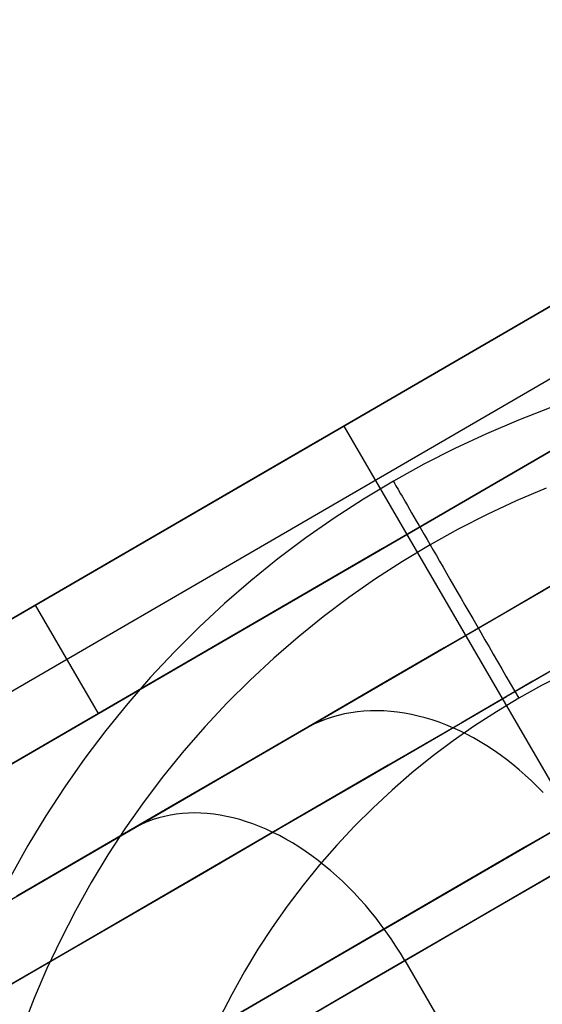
# Model space of a CAD drawing. Header units: millimetres. Extents: x -232 to 233, y -198 to 267.
# Tile 18 of 80: x -187 to -183, y -101 to -93. Entities that reach past the tile are written whole.
import ezdxf

# ---------------------------------------------------------------- set-up
doc = ezdxf.new("R2010")
doc.units = ezdxf.units.MM
doc.layers.add('Volume$Volume', color=7, linetype='Continuous', true_color=0x000000)

msp = doc.modelspace()

# ---------------------------------------------------------------- linework, layer by layer
at = {"layer": 'Volume$Volume'}
for p, q in [((-199.0835, -105.0866, 37.4235), (-174.8954, -91.0358, 71.6868)), ((-199.0835, -105.0866, 37.4235), (-174.8954, -91.0358, 71.6868)), ((-174.8954, -91.0358, 80.5502), (-194.1625, -102.228, 80.5502)), ((-174.8954, -91.0358, 80.5502), (-194.1625, -102.228, 80.5502)), ((-198.8324, -105.519, 37.4235), (-174.6442, -91.4681, 71.6868)), ((-198.8324, -105.519, 37.4235), (-174.6442, -91.4681, 71.6868)), ((-198.5812, -105.9513, 37.4235), (-174.3931, -91.9005, 71.6868)), ((-198.5812, -105.9513, 37.4235), (-174.3931, -91.9005, 71.6868)), ((-174.3931, -91.9005, 79.5502), (-193.6602, -103.0927, 79.5502)), ((-174.3931, -91.9005, 79.5502), (-193.6602, -103.0927, 79.5502)), ((-229.3416, -126.8636, 40.5502), (-173.1365, -94.2142, 40.5502)), ((-229.3416, -126.8636, 40.5502), (-173.1365, -94.2142, 40.5502)), ((-225.5277, -122.6836, 40.5502), (-178.6569, -95.4564, 40.5502)), ((-225.5277, -122.6836, 40.5502), (-178.6569, -95.4564, 40.5502)), ((-182.8767, -96.4851, 80.5502), (-183.1359, -96.5848, 80.5502)), ((-182.8767, -96.4851, 566.0502), (-183.1359, -96.5848, 566.0502)), ((-182.8767, -96.4851, 324.3002), (-183.1359, -96.5848, 324.3002)), ((-184.5289, -96.6319, 80.5502), (-175.3551, -112.4243, 80.5502)), ((-184.5289, -96.6319, 80.5502), (-175.3551, -112.4243, 80.5502)), ((-183.1359, -96.5848, 80.5502), (-183.3914, -96.6935, 80.5502)), ((-183.1359, -96.5848, 566.0502), (-183.3914, -96.6935, 566.0502)), ((-183.1359, -96.5848, 324.3002), (-183.3914, -96.6935, 324.3002)), ((-183.3914, -96.6935, 80.5502), (-183.643, -96.811, 80.5502)), ((-183.3914, -96.6935, 566.0502), (-183.643, -96.811, 566.0502)), ((-183.3914, -96.6935, 324.3002), (-183.643, -96.811, 324.3002)), ((-184.7212, -96.7436, 57.7681), (-200.6671, -106.0065, 57.7681)), ((-184.7212, -96.7436, 57.7681), (-200.6671, -106.0065, 57.7681)), ((-183.643, -96.811, 80.5502), (-183.8904, -96.9371, 80.5502)), ((-183.643, -96.811, 566.0502), (-183.8904, -96.9371, 566.0502)), ((-183.643, -96.811, 324.3002), (-183.8904, -96.9371, 324.3002)), ((-183.8904, -96.9371, 80.5502), (-184.1333, -97.0718, 80.5502)), ((-183.8904, -96.9371, 566.0502), (-184.1333, -97.0718, 566.0502)), ((-183.8904, -96.9371, 324.3002), (-184.1333, -97.0718, 324.3002)), ((-184.1333, -97.0718, 80.5502), (-184.3713, -97.2148, 80.5502)), ((-184.1333, -97.0718, 566.0502), (-184.3713, -97.2148, 566.0502)), ((-184.1333, -97.0718, 324.3002), (-184.3713, -97.2148, 324.3002)), ((-184.1333, -97.0718, 80.5502), (-184.1333, -97.0718, 566.0502)), ((-184.1333, -97.0718, 566.0502), (-184.1327, -97.0728, 566.1185)), ((-184.1327, -97.0728, 566.1185), (-184.131, -97.0758, 566.1867)), ((-184.131, -97.0758, 566.1867), (-184.128, -97.0809, 566.2547)), ((-184.128, -97.0809, 566.2547), (-184.124, -97.0879, 566.3225)), ((-184.124, -97.0879, 566.3225), (-184.1187, -97.097, 566.39)), ((-184.1187, -97.097, 566.39), (-184.1124, -97.108, 566.4571)), ((-184.1124, -97.108, 566.4571), (-184.1049, -97.121, 566.5237)), ((-184.1049, -97.121, 566.5237), (-184.0962, -97.136, 566.5898)), ((-184.0962, -97.136, 566.5898), (-184.0864, -97.153, 566.6552)), ((-184.0864, -97.153, 566.6552), (-184.0755, -97.1718, 566.72)), ((-184.0755, -97.1718, 566.72), (-184.0636, -97.1926, 566.7839)), ((-182.916, -97.1278, 567.4644), (-183.1528, -97.2285, 567.4644)), ((-184.3713, -97.2148, 80.5502), (-184.6043, -97.366, 80.5502)), ((-184.3713, -97.2148, 566.0502), (-184.6043, -97.366, 566.0502)), ((-184.3713, -97.2148, 324.3002), (-184.6043, -97.366, 324.3002)), ((-184.0636, -97.1926, 566.7839), (-184.0505, -97.2152, 566.847)), ((-184.0505, -97.2152, 566.847), (-184.0364, -97.2397, 566.9092)), ((-184.0364, -97.2397, 566.9092), (-184.0212, -97.266, 566.9703)), ((-183.1528, -97.2285, 567.4644), (-183.386, -97.3374, 567.4644)), ((-184.0212, -97.266, 566.9703), (-184.0049, -97.2941, 567.0304)), ((-184.0049, -97.2941, 567.0304), (-183.9877, -97.3239, 567.0894)), ((-183.9877, -97.3239, 567.0894), (-183.9695, -97.3555, 567.1471)), ((-183.386, -97.3374, 567.4644), (-183.6153, -97.4543, 567.4644)), ((-184.6043, -97.366, 80.5502), (-184.8318, -97.5251, 80.5502)), ((-184.6043, -97.366, 566.0502), (-184.8318, -97.5251, 566.0502)), ((-184.6043, -97.366, 324.3002), (-184.8318, -97.5251, 324.3002)), ((-183.9695, -97.3555, 567.1471), (-183.9503, -97.3888, 567.2036)), ((-183.9503, -97.3888, 567.2036), (-183.9301, -97.4237, 567.2587)), ((-184.0266, -97.4966, 79.5502), (-175.8574, -111.5596, 79.5502)), ((-184.0266, -97.4966, 79.5502), (-175.8574, -111.5596, 79.5502)), ((-183.9301, -97.4237, 567.2587), (-183.909, -97.4603, 567.3124)), ((-183.909, -97.4603, 567.3124), (-183.887, -97.4984, 567.3646)), ((-183.887, -97.4984, 567.3646), (-183.8641, -97.538, 567.4153)), ((-183.6153, -97.4543, 567.4644), (-183.8404, -97.5791, 567.4644)), ((-184.8318, -97.5251, 80.5502), (-185.0537, -97.6921, 80.5502)), ((-184.8318, -97.5251, 566.0502), (-185.0537, -97.6921, 566.0502)), ((-184.8318, -97.5251, 324.3002), (-185.0537, -97.6921, 324.3002)), ((-183.8404, -97.5791, 567.4644), (-184.061, -97.7116, 567.4644)), ((-183.8641, -97.538, 567.4153), (-183.8404, -97.5791, 567.4644)), ((-183.8404, -97.5791, 567.4644), (-183.8158, -97.6216, 567.5119)), ((-184.2189, -97.6083, 57.7681), (-200.1648, -106.8712, 57.7681)), ((-184.2189, -97.6083, 57.7681), (-200.1648, -106.8712, 57.7681)), ((-183.8158, -97.6216, 567.5119), (-183.7905, -97.6655, 567.5576)), ((-185.0537, -97.6921, 80.5502), (-185.2697, -97.8667, 80.5502)), ((-185.0537, -97.6921, 566.0502), (-185.2697, -97.8667, 566.0502)), ((-185.0537, -97.6921, 324.3002), (-185.2697, -97.8667, 324.3002)), ((-184.061, -97.7116, 567.4644), (-184.2769, -97.8517, 567.4644)), ((-183.7905, -97.6655, 567.5576), (-183.7644, -97.7108, 567.6016)), ((-183.7644, -97.7108, 567.6016), (-183.7375, -97.7573, 567.6438)), ((-183.7375, -97.7573, 567.6438), (-183.71, -97.805, 567.6841)), ((-183.71, -97.805, 567.6841), (-183.6817, -97.8539, 567.7226)), ((-185.2697, -97.8667, 80.5502), (-185.4794, -98.0487, 80.5502)), ((-185.2697, -97.8667, 566.0502), (-185.4794, -98.0487, 566.0502)), ((-185.2697, -97.8667, 324.3002), (-185.4794, -98.0487, 324.3002)), ((-184.2769, -97.8517, 567.4644), (-184.4878, -97.9993, 567.4644)), ((-183.6817, -97.8539, 567.7226), (-183.6529, -97.9039, 567.759)), ((-182.7631, -97.8417, 55.8752), (-183.2347, -98.1157, 56.6418)), ((-182.7631, -97.8417, 55.8752), (-183.2347, -98.1157, 56.6418)), ((-183.6529, -97.9039, 567.759), (-183.6234, -97.955, 567.7935)), ((-183.6234, -97.955, 567.7935), (-183.5933, -98.007, 567.826)), ((-183.4177, -98.222, 24.1757), (-182.9375, -97.943, 24.9351)), ((-183.4177, -98.222, 24.1757), (-182.9375, -97.943, 24.9351)), ((-185.4794, -98.0487, 80.5502), (-185.6828, -98.2378, 80.5502)), ((-185.4794, -98.0487, 566.0502), (-185.6828, -98.2378, 566.0502)), ((-185.4794, -98.0487, 324.3002), (-185.6828, -98.2378, 324.3002)), ((-184.4878, -97.9993, 567.4644), (-184.6934, -98.154, 567.4644)), ((-183.5933, -98.007, 567.826), (-183.5628, -98.06, 567.8564)), ((-186.9894, -98.0612, 54.5552), (-186.4871, -98.9259, 54.5552)), ((-186.9894, -98.0612, 54.5552), (-186.4871, -98.9259, 54.5552)), ((-183.2347, -98.1157, 56.6418), (-183.729, -98.4028, 57.389)), ((-183.2347, -98.1157, 56.6418), (-183.729, -98.4028, 57.389)), ((-183.5628, -98.06, 567.8564), (-183.5317, -98.1138, 567.8846)), ((-183.5317, -98.1138, 567.8846), (-183.5001, -98.1684, 567.9108)), ((-184.6934, -98.154, 567.4644), (-184.8936, -98.3158, 567.4644)), ((-183.5001, -98.1684, 567.9108), (-183.4682, -98.2238, 567.9347)), ((-185.6828, -98.2378, 80.5502), (-185.8794, -98.4339, 80.5502)), ((-185.6828, -98.2378, 566.0502), (-185.8794, -98.4339, 566.0502)), ((-185.6828, -98.2378, 324.3002), (-185.8794, -98.4339, 324.3002)), ((-183.9203, -98.514, 23.436), (-183.4177, -98.222, 24.1757)), ((-183.9203, -98.514, 23.436), (-183.4177, -98.222, 24.1757)), ((-183.4682, -98.2238, 567.9347), (-183.4358, -98.2799, 567.9565)), ((-183.4358, -98.2799, 567.9565), (-183.4031, -98.3365, 567.976)), ((-184.8936, -98.3158, 567.4644), (-185.088, -98.4844, 567.4644)), ((-183.4031, -98.3365, 567.976), (-183.37, -98.3938, 567.9933)), ((-182.4765, -98.3527, 58.2676), (-183.0199, -98.6683, 59.0325)), ((-182.4765, -98.3527, 58.2676), (-183.0199, -98.6683, 59.0325)), ((-185.8794, -98.4339, 80.5502), (-186.0691, -98.6366, 80.5502)), ((-185.8794, -98.4339, 566.0502), (-186.0691, -98.6366, 566.0502)), ((-185.8794, -98.4339, 324.3002), (-186.0691, -98.6366, 324.3002)), ((-183.729, -98.4028, 57.389), (-184.2454, -98.7028, 58.1159)), ((-183.729, -98.4028, 57.389), (-184.2454, -98.7028, 58.1159)), ((-183.37, -98.3938, 567.9933), (-183.3367, -98.4515, 568.0084)), ((-185.088, -98.4844, 567.4644), (-185.2764, -98.6597, 567.4644)), ((-184.4449, -98.8187, 22.7169), (-183.9203, -98.514, 23.436)), ((-184.4449, -98.8187, 22.7169), (-183.9203, -98.514, 23.436)), ((-183.3367, -98.4515, 568.0084), (-183.3032, -98.5096, 568.0211)), ((-183.3032, -98.5096, 568.0211), (-183.2695, -98.568, 568.0316)), ((-183.2298, -98.7903, 21.7864), (-182.6779, -98.4697, 22.543)), ((-183.2298, -98.7903, 21.7864), (-182.6779, -98.4697, 22.543)), ((-183.2695, -98.568, 568.0316), (-183.2355, -98.6267, 568.0397)), ((-186.0691, -98.6366, 80.5502), (-186.2517, -98.8459, 80.5502)), ((-186.0691, -98.6366, 566.0502), (-186.2517, -98.8459, 566.0502)), ((-186.0691, -98.6366, 324.3002), (-186.2517, -98.8459, 324.3002)), ((-185.2764, -98.6597, 567.4644), (-185.4587, -98.8414, 567.4644)), ((-183.0199, -98.6683, 59.0325), (-183.5858, -98.9971, 59.7751)), ((-183.0199, -98.6683, 59.0325), (-183.5858, -98.9971, 59.7751)), ((-183.2355, -98.6267, 568.0397), (-183.2015, -98.6856, 568.0455)), ((-182.7656, -98.6083, 568.0502), (-182.9511, -98.7029, 568.0502)), ((-184.2454, -98.7028, 58.1159), (-184.7833, -99.0152, 58.8216)), ((-184.2454, -98.7028, 58.1159), (-184.7833, -99.0152, 58.8216)), ((-183.2015, -98.6856, 568.0455), (-183.1674, -98.7447, 568.049)), ((-183.1674, -98.7447, 568.049), (-183.1333, -98.8038, 568.0502)), ((-182.9511, -98.7029, 568.0502), (-183.1333, -98.8038, 568.0502)), ((-184.9907, -99.1357, 22.0194), (-184.4449, -98.8187, 22.7169)), ((-184.9907, -99.1357, 22.0194), (-184.4449, -98.8187, 22.7169)), ((-183.8041, -99.1239, 21.0524), (-183.2298, -98.7903, 21.7864)), ((-183.8041, -99.1239, 21.0524), (-183.2298, -98.7903, 21.7864)), ((-183.1333, -98.8038, 568.0502), (-183.3118, -98.9111, 568.0502)), ((-186.2517, -98.8459, 80.5502), (-186.4269, -99.0613, 80.5502)), ((-186.2517, -98.8459, 566.0502), (-186.4269, -99.0613, 566.0502)), ((-186.2517, -98.8459, 324.3002), (-186.4269, -99.0613, 324.3002)), ((-185.4587, -98.8414, 567.4644), (-185.6345, -99.0294, 567.4644)), ((-184.4204, -98.9128, 21.7819), (-184.4718, -98.9201, 21.8262)), ((-184.4204, -98.9128, 21.7819), (-184.4718, -98.9201, 21.8262)), ((-184.3683, -98.9077, 21.738), (-184.4204, -98.9128, 21.7819)), ((-184.3683, -98.9077, 21.738), (-184.4204, -98.9128, 21.7819)), ((-184.3155, -98.9048, 21.6947), (-184.3683, -98.9077, 21.738)), ((-184.3155, -98.9048, 21.6947), (-184.3683, -98.9077, 21.738)), ((-184.2623, -98.9041, 21.652), (-184.3155, -98.9048, 21.6947)), ((-184.2623, -98.9041, 21.652), (-184.3155, -98.9048, 21.6947)), ((-184.2085, -98.9056, 21.6099), (-184.2623, -98.9041, 21.652)), ((-184.2085, -98.9056, 21.6099), (-184.2623, -98.9041, 21.652)), ((-184.1544, -98.9092, 21.5684), (-184.2085, -98.9056, 21.6099)), ((-184.1544, -98.9092, 21.5684), (-184.2085, -98.9056, 21.6099)), ((-184.0999, -98.9151, 21.5277), (-184.1544, -98.9092, 21.5684)), ((-184.0999, -98.9151, 21.5277), (-184.1544, -98.9092, 21.5684)), ((-184.045, -98.9231, 21.4878), (-184.0999, -98.9151, 21.5277)), ((-184.045, -98.9231, 21.4878), (-184.0999, -98.9151, 21.5277)), ((-183.3118, -98.9111, 568.0502), (-183.4865, -99.0245, 568.0502)), ((-184.7169, -98.9888, 22.0531), (-184.7631, -99.0089, 22.0992)), ((-184.7169, -98.9888, 22.0531), (-184.7631, -99.0089, 22.0992)), ((-184.6697, -98.9708, 22.0072), (-184.7169, -98.9888, 22.0531)), ((-184.6697, -98.9708, 22.0072), (-184.7169, -98.9888, 22.0531)), ((-184.6215, -98.9549, 21.9615), (-184.6697, -98.9708, 22.0072)), ((-184.6215, -98.9549, 21.9615), (-184.6697, -98.9708, 22.0072)), ((-184.5725, -98.9411, 21.9161), (-184.6215, -98.9549, 21.9615)), ((-184.5725, -98.9411, 21.9161), (-184.6215, -98.9549, 21.9615)), ((-184.5225, -98.9295, 21.8709), (-184.5725, -98.9411, 21.9161)), ((-184.5225, -98.9295, 21.8709), (-184.5725, -98.9411, 21.9161)), ((-184.4718, -98.9201, 21.8262), (-184.5225, -98.9295, 21.8709)), ((-184.4718, -98.9201, 21.8262), (-184.5225, -98.9295, 21.8709)), ((-183.99, -98.9333, 21.4487), (-184.045, -98.9231, 21.4878)), ((-183.99, -98.9333, 21.4487), (-184.045, -98.9231, 21.4878)), ((-183.9348, -98.9457, 21.4104), (-183.99, -98.9333, 21.4487)), ((-183.9348, -98.9457, 21.4104), (-183.99, -98.9333, 21.4487)), ((-183.8795, -98.9602, 21.3731), (-183.9348, -98.9457, 21.4104)), ((-183.8795, -98.9602, 21.3731), (-183.9348, -98.9457, 21.4104)), ((-183.8241, -98.9768, 21.3367), (-183.8795, -98.9602, 21.3731)), ((-183.8241, -98.9768, 21.3367), (-183.8795, -98.9602, 21.3731)), ((-183.7688, -98.9956, 21.3013), (-183.8241, -98.9768, 21.3367)), ((-183.7688, -98.9956, 21.3013), (-183.8241, -98.9768, 21.3367)), ((-186.4269, -99.0613, 80.5502), (-186.5945, -99.2828, 80.5502)), ((-186.4269, -99.0613, 566.0502), (-186.5945, -99.2828, 566.0502)), ((-186.4269, -99.0613, 324.3002), (-186.5945, -99.2828, 324.3002)), ((-185.6345, -99.0294, 567.4644), (-185.8037, -99.2233, 567.4644)), ((-184.7833, -99.0152, 58.8216), (-185.342, -99.3398, 59.5054)), ((-184.7833, -99.0152, 58.8216), (-185.342, -99.3398, 59.5054)), ((-184.8083, -99.0311, 22.1454), (-184.8523, -99.0553, 22.1917)), ((-184.8083, -99.0311, 22.1454), (-184.8523, -99.0553, 22.1917)), ((-184.7631, -99.0089, 22.0992), (-184.8083, -99.0311, 22.1454)), ((-184.7631, -99.0089, 22.0992), (-184.8083, -99.0311, 22.1454)), ((-183.5858, -98.9971, 59.7751), (-184.1738, -99.3386, 60.4945)), ((-183.5858, -98.9971, 59.7751), (-184.1738, -99.3386, 60.4945)), ((-183.7136, -99.0164, 21.267), (-183.7688, -98.9956, 21.3013)), ((-183.7136, -99.0164, 21.267), (-183.7688, -98.9956, 21.3013)), ((-183.6585, -99.0393, 21.2337), (-183.7136, -99.0164, 21.267)), ((-183.6585, -99.0393, 21.2337), (-183.7136, -99.0164, 21.267)), ((-183.6036, -99.0642, 21.2016), (-183.6585, -99.0393, 21.2337)), ((-183.6036, -99.0642, 21.2016), (-183.6585, -99.0393, 21.2337)), ((-183.4865, -99.0245, 568.0502), (-183.6572, -99.1439, 568.0502)), ((-183.5491, -99.0912, 21.1706), (-183.6036, -99.0642, 21.2016)), ((-183.5491, -99.0912, 21.1706), (-183.6036, -99.0642, 21.2016)), ((-185.5571, -99.4648, 21.3441), (-184.9907, -99.1357, 22.0194)), ((-185.5571, -99.4648, 21.3441), (-184.9907, -99.1357, 22.0194)), ((-184.4001, -99.4701, 20.3419), (-183.8041, -99.1239, 21.0524)), ((-184.4001, -99.4701, 20.3419), (-183.8041, -99.1239, 21.0524)), ((-183.6572, -99.1439, 568.0502), (-183.8236, -99.2691, 568.0502)), ((-183.4948, -99.1201, 21.1408), (-183.5491, -99.0912, 21.1706)), ((-183.4948, -99.1201, 21.1408), (-183.5491, -99.0912, 21.1706)), ((-183.441, -99.1509, 21.1122), (-183.4948, -99.1201, 21.1408)), ((-183.441, -99.1509, 21.1122), (-183.4948, -99.1201, 21.1408)), ((-183.3877, -99.1837, 21.0849), (-183.441, -99.1509, 21.1122)), ((-183.3877, -99.1837, 21.0849), (-183.441, -99.1509, 21.1122)), ((-185.8037, -99.2233, 567.4644), (-185.9661, -99.423, 567.4644)), ((-183.3349, -99.2183, 21.0589), (-183.3877, -99.1837, 21.0849)), ((-183.3349, -99.2183, 21.0589), (-183.3877, -99.1837, 21.0849)), ((-183.2827, -99.2547, 21.0342), (-183.3349, -99.2183, 21.0589)), ((-183.2827, -99.2547, 21.0342), (-183.3349, -99.2183, 21.0589)), ((-186.5945, -99.2828, 80.5502), (-186.7543, -99.5098, 80.5502)), ((-186.5945, -99.2828, 566.0502), (-186.7543, -99.5098, 566.0502)), ((-186.5945, -99.2828, 324.3002), (-186.7543, -99.5098, 324.3002)), ((-183.8236, -99.2691, 568.0502), (-183.9856, -99.4, 568.0502)), ((-183.2311, -99.293, 21.0108), (-183.2827, -99.2547, 21.0342)), ((-183.2311, -99.293, 21.0108), (-183.2827, -99.2547, 21.0342)), ((-183.1803, -99.3329, 20.9888), (-183.2311, -99.293, 21.0108)), ((-183.1803, -99.3329, 20.9888), (-183.2311, -99.293, 21.0108)), ((-185.342, -99.3398, 59.5054), (-185.921, -99.6761, 60.1663)), ((-185.342, -99.3398, 59.5054), (-185.921, -99.6761, 60.1663)), ((-184.1738, -99.3386, 60.4945), (-184.7829, -99.6925, 61.1898)), ((-184.1738, -99.3386, 60.4945), (-184.7829, -99.6925, 61.1898)), ((-183.1303, -99.3746, 20.9683), (-183.1803, -99.3329, 20.9888)), ((-183.1303, -99.3746, 20.9683), (-183.1803, -99.3329, 20.9888)), ((-183.0811, -99.4179, 20.9491), (-183.1303, -99.3746, 20.9683)), ((-183.0811, -99.4179, 20.9491), (-183.1303, -99.3746, 20.9683)), ((-186.1435, -99.8054, 20.692), (-185.5571, -99.4648, 21.3441)), ((-186.1435, -99.8054, 20.692), (-185.5571, -99.4648, 21.3441)), ((-185.9661, -99.423, 567.4644), (-186.1214, -99.6282, 567.4644)), ((-183.9856, -99.4, 568.0502), (-184.1429, -99.5365, 568.0502)), ((-183.0327, -99.4628, 20.9314), (-183.0811, -99.4179, 20.9491)), ((-183.0327, -99.4628, 20.9314), (-183.0811, -99.4179, 20.9491)), ((-182.9854, -99.5092, 20.9152), (-183.0327, -99.4628, 20.9314)), ((-182.9854, -99.5092, 20.9152), (-183.0327, -99.4628, 20.9314)), ((-186.7543, -99.5098, 80.5502), (-186.9062, -99.7423, 80.5502)), ((-186.7543, -99.5098, 566.0502), (-186.9062, -99.7423, 566.0502)), ((-186.7543, -99.5098, 324.3002), (-186.9062, -99.7423, 324.3002)), ((-185.017, -99.8285, 19.6558), (-184.4001, -99.4701, 20.3419)), ((-185.017, -99.8285, 19.6558), (-184.4001, -99.4701, 20.3419)), ((-184.1429, -99.5365, 568.0502), (-184.2954, -99.6783, 568.0502)), ((-182.939, -99.5572, 20.9004), (-182.9854, -99.5092, 20.9152)), ((-182.939, -99.5572, 20.9004), (-182.9854, -99.5092, 20.9152)), ((-182.3383, -99.5595, 64.6015), (-183.0715, -99.9854, 65.3456)), ((-183.0715, -99.9854, 15.7548), (-182.3383, -99.5595, 16.4989)), ((-182.3383, -99.5595, 64.6015), (-183.0715, -99.9854, 65.3456)), ((-183.0715, -99.9854, 15.7548), (-182.3383, -99.5595, 16.4989)), ((-185.921, -99.6761, 60.1663), (-186.5194, -100.0238, 60.8035)), ((-185.921, -99.6761, 60.1663), (-186.5194, -100.0238, 60.8035)), ((-186.1214, -99.6282, 567.4644), (-186.2695, -99.8386, 567.4644)), ((-184.7829, -99.6925, 61.1898), (-185.4126, -100.0583, 61.8604)), ((-184.7829, -99.6925, 61.1898), (-185.4126, -100.0583, 61.8604)), ((-184.2954, -99.6783, 568.0502), (-184.4429, -99.8254, 568.0502)), ((-186.9062, -99.7423, 80.5502), (-187.0499, -99.98, 80.5502)), ((-186.9062, -99.7423, 566.0502), (-187.0499, -99.98, 566.0502)), ((-186.9062, -99.7423, 324.3002), (-187.0499, -99.98, 324.3002)), ((-186.0489, -99.772, 60.6883), (-186.0928, -99.788, 60.6384)), ((-186.0489, -99.772, 60.6883), (-186.0928, -99.788, 60.6384)), ((-186.0042, -99.7581, 60.7379), (-186.0489, -99.772, 60.6883)), ((-186.0042, -99.7581, 60.7379), (-186.0489, -99.772, 60.6883)), ((-185.9585, -99.7463, 60.7873), (-186.0042, -99.7581, 60.7379)), ((-185.9585, -99.7463, 60.7873), (-186.0042, -99.7581, 60.7379)), ((-185.9119, -99.7366, 60.8363), (-185.9585, -99.7463, 60.7873)), ((-185.9119, -99.7366, 60.8363), (-185.9585, -99.7463, 60.7873)), ((-185.8645, -99.7291, 60.8849), (-185.9119, -99.7366, 60.8363)), ((-185.8645, -99.7291, 60.8849), (-185.9119, -99.7366, 60.8363)), ((-185.8164, -99.7237, 60.933), (-185.8645, -99.7291, 60.8849)), ((-185.8164, -99.7237, 60.933), (-185.8645, -99.7291, 60.8849)), ((-185.7675, -99.7205, 60.9806), (-185.8164, -99.7237, 60.933)), ((-185.7675, -99.7205, 60.9806), (-185.8164, -99.7237, 60.933)), ((-185.718, -99.7195, 61.0277), (-185.7675, -99.7205, 60.9806)), ((-185.718, -99.7195, 61.0277), (-185.7675, -99.7205, 60.9806)), ((-185.6679, -99.7206, 61.0741), (-185.718, -99.7195, 61.0277)), ((-185.6679, -99.7206, 61.0741), (-185.718, -99.7195, 61.0277)), ((-185.6173, -99.7239, 61.1198), (-185.6679, -99.7206, 61.0741)), ((-185.6173, -99.7239, 61.1198), (-185.6679, -99.7206, 61.0741)), ((-185.5662, -99.7294, 61.1648), (-185.6173, -99.7239, 61.1198)), ((-185.5662, -99.7294, 61.1648), (-185.6173, -99.7239, 61.1198)), ((-185.5148, -99.737, 61.209), (-185.5662, -99.7294, 61.1648)), ((-185.5148, -99.737, 61.209), (-185.5662, -99.7294, 61.1648)), ((-185.4629, -99.7468, 61.2524), (-185.5148, -99.737, 61.209)), ((-185.4629, -99.7468, 61.2524), (-185.5148, -99.737, 61.209)), ((-185.4108, -99.7587, 61.2948), (-185.4629, -99.7468, 61.2524)), ((-185.4108, -99.7587, 61.2948), (-185.4629, -99.7468, 61.2524)), ((-185.3584, -99.7727, 61.3364), (-185.4108, -99.7587, 61.2948)), ((-185.3584, -99.7727, 61.3364), (-185.4108, -99.7587, 61.2948)), ((-185.3059, -99.7888, 61.3769), (-185.3584, -99.7727, 61.3364)), ((-185.3059, -99.7888, 61.3769), (-185.3584, -99.7727, 61.3364)), ((-186.7491, -100.1572, 20.0638), (-186.1435, -99.8054, 20.692)), ((-186.7491, -100.1572, 20.0638), (-186.1435, -99.8054, 20.692)), ((-186.2695, -99.8386, 567.4644), (-186.4103, -100.0541, 567.4644)), ((-186.1772, -99.8263, 60.5381), (-186.2178, -99.8486, 60.4879)), ((-186.1772, -99.8263, 60.5381), (-186.2178, -99.8486, 60.4879)), ((-186.1355, -99.8062, 60.5883), (-186.1772, -99.8263, 60.5381)), ((-186.1355, -99.8062, 60.5883), (-186.1772, -99.8263, 60.5381)), ((-186.0928, -99.788, 60.6384), (-186.1355, -99.8062, 60.5883)), ((-186.0928, -99.788, 60.6384), (-186.1355, -99.8062, 60.5883)), ((-185.6542, -100.1986, 18.9948), (-185.017, -99.8285, 19.6558)), ((-185.6542, -100.1986, 18.9948), (-185.017, -99.8285, 19.6558)), ((-185.2532, -99.807, 61.4164), (-185.3059, -99.7888, 61.3769)), ((-185.2532, -99.807, 61.4164), (-185.3059, -99.7888, 61.3769)), ((-185.2005, -99.8273, 61.4548), (-185.2532, -99.807, 61.4164)), ((-185.2005, -99.8273, 61.4548), (-185.2532, -99.807, 61.4164)), ((-185.1478, -99.8496, 61.4921), (-185.2005, -99.8273, 61.4548)), ((-185.1478, -99.8496, 61.4921), (-185.2005, -99.8273, 61.4548)), ((-185.0952, -99.8739, 61.5283), (-185.1478, -99.8496, 61.4921)), ((-185.0952, -99.8739, 61.5283), (-185.1478, -99.8496, 61.4921)), ((-184.4429, -99.8254, 568.0502), (-184.5852, -99.9775, 568.0502)), ((-185.0428, -99.9002, 61.5632), (-185.0952, -99.8739, 61.5283)), ((-185.0428, -99.9002, 61.5632), (-185.0952, -99.8739, 61.5283)), ((-184.9905, -99.9285, 61.5968), (-185.0428, -99.9002, 61.5632)), ((-184.9905, -99.9285, 61.5968), (-185.0428, -99.9002, 61.5632)), ((-184.9385, -99.9587, 61.6292), (-184.9905, -99.9285, 61.5968)), ((-184.9385, -99.9587, 61.6292), (-184.9905, -99.9285, 61.5968)), ((-187.0499, -99.98, 80.5502), (-187.1852, -100.2224, 80.5502)), ((-187.0499, -99.98, 566.0502), (-187.1852, -100.2224, 566.0502)), ((-187.0499, -99.98, 324.3002), (-187.1852, -100.2224, 324.3002)), ((-184.8868, -99.9908, 61.6602), (-184.9385, -99.9587, 61.6292)), ((-184.8868, -99.9908, 61.6602), (-184.9385, -99.9587, 61.6292)), ((-184.8355, -100.0247, 61.6899), (-184.8868, -99.9908, 61.6602)), ((-184.8355, -100.0247, 61.6899), (-184.8868, -99.9908, 61.6602)), ((-184.5852, -99.9775, 568.0502), (-184.7221, -100.1344, 568.0502)), ((-183.0715, -99.9854, 65.3456), (-183.8266, -100.424, 66.0599)), ((-183.8266, -100.424, 15.0405), (-183.0715, -99.9854, 15.7548)), ((-183.0715, -99.9854, 65.3456), (-183.8266, -100.424, 66.0599)), ((-183.8266, -100.424, 15.0405), (-183.0715, -99.9854, 15.7548)), ((-182.5014, -100.0026, 60.17), (-183.1014, -100.3512, 60.9042)), ((-182.5014, -100.0026, 60.17), (-183.1014, -100.3512, 60.9042)), ((-186.5194, -100.0238, 60.8035), (-187.1366, -100.3823, 61.4164)), ((-186.5194, -100.0238, 60.8035), (-187.1366, -100.3823, 61.4164)), ((-186.4103, -100.0541, 567.4644), (-186.5434, -100.2743, 567.4644)), ((-185.4126, -100.0583, 61.8604), (-186.062, -100.4355, 62.5052)), ((-185.4126, -100.0583, 61.8604), (-186.062, -100.4355, 62.5052)), ((-184.7847, -100.0605, 61.7182), (-184.8355, -100.0247, 61.6899)), ((-184.7847, -100.0605, 61.7182), (-184.8355, -100.0247, 61.6899)), ((-184.7343, -100.098, 61.745), (-184.7847, -100.0605, 61.7182)), ((-184.7343, -100.098, 61.745), (-184.7847, -100.0605, 61.7182)), ((-187.3731, -100.5197, 19.4603), (-186.7491, -100.1572, 20.0638)), ((-187.3731, -100.5197, 19.4603), (-186.7491, -100.1572, 20.0638)), ((-184.7221, -100.1344, 568.0502), (-184.8535, -100.296, 568.0502)), ((-184.6845, -100.1372, 61.7704), (-184.7343, -100.098, 61.745)), ((-184.6845, -100.1372, 61.7704), (-184.7343, -100.098, 61.745)), ((-184.6353, -100.1781, 61.7942), (-184.6845, -100.1372, 61.7704)), ((-184.6353, -100.1781, 61.7942), (-184.6845, -100.1372, 61.7704)), ((-183.3323, -100.4854, 19.9268), (-182.7241, -100.132, 20.6519)), ((-183.3323, -100.4854, 19.9268), (-182.7241, -100.132, 20.6519)), ((-186.3108, -100.58, 18.3598), (-185.6542, -100.1986, 18.9948)), ((-186.3108, -100.58, 18.3598), (-185.6542, -100.1986, 18.9948)), ((-184.5868, -100.2207, 61.8166), (-184.6353, -100.1781, 61.7942)), ((-184.5868, -100.2207, 61.8166), (-184.6353, -100.1781, 61.7942)), ((-184.539, -100.2648, 61.8374), (-184.5868, -100.2207, 61.8166)), ((-184.539, -100.2648, 61.8374), (-184.5868, -100.2207, 61.8166)), ((-186.5434, -100.2743, 567.4644), (-186.6689, -100.4991, 567.4644)), ((-184.8535, -100.296, 568.0502), (-184.9792, -100.4621, 568.0502)), ((-184.492, -100.3105, 61.8566), (-184.539, -100.2648, 61.8374)), ((-184.492, -100.3105, 61.8566), (-184.539, -100.2648, 61.8374)), ((-184.4458, -100.3576, 61.8742), (-184.492, -100.3105, 61.8566)), ((-184.4458, -100.3576, 61.8742), (-184.492, -100.3105, 61.8566)), ((-184.4006, -100.4062, 61.8903), (-184.4458, -100.3576, 61.8742)), ((-184.4006, -100.4062, 61.8903), (-184.4458, -100.3576, 61.8742)), ((-184.3563, -100.4561, 61.9046), (-184.4006, -100.4062, 61.8903)), ((-184.3563, -100.4561, 61.9046), (-184.4006, -100.4062, 61.8903)), ((-183.1014, -100.3512, 60.9042), (-183.723, -100.7123, 61.6138)), ((-183.1014, -100.3512, 60.9042), (-183.723, -100.7123, 61.6138)), ((-186.062, -100.4355, 62.5052), (-186.7304, -100.8237, 63.1236)), ((-186.062, -100.4355, 62.5052), (-186.7304, -100.8237, 63.1236)), ((-184.9792, -100.4621, 568.0502), (-185.0991, -100.6324, 568.0502)), ((-183.8266, -100.424, 66.0599), (-184.6026, -100.8748, 66.7434)), ((-184.6026, -100.8748, 14.357), (-183.8266, -100.424, 15.0405)), ((-183.8266, -100.424, 66.0599), (-184.6026, -100.8748, 66.7434)), ((-184.6026, -100.8748, 14.357), (-183.8266, -100.424, 15.0405)), ((-184.3129, -100.5074, 61.9174), (-184.3563, -100.4561, 61.9046)), ((-184.3129, -100.5074, 61.9174), (-184.3563, -100.4561, 61.9046)), ((-183.962, -100.8511, 19.2266), (-183.3323, -100.4854, 19.9268)), ((-183.962, -100.8511, 19.2266), (-183.3323, -100.4854, 19.9268)), ((-186.6689, -100.4991, 567.4644), (-186.7864, -100.728, 567.4644)), ((-184.2707, -100.5598, 61.9284), (-184.3129, -100.5074, 61.9174)), ((-184.2707, -100.5598, 61.9284), (-184.3129, -100.5074, 61.9174)), ((-184.2295, -100.6135, 61.9378), (-184.2707, -100.5598, 61.9284)), ((-184.2295, -100.6135, 61.9378), (-184.2707, -100.5598, 61.9284)), ((-186.9861, -100.9723, 17.7516), (-186.3108, -100.58, 18.3598)), ((-186.9861, -100.9723, 17.7516), (-186.3108, -100.58, 18.3598)), ((-185.0991, -100.6324, 568.0502), (-185.213, -100.8068, 568.0502)), ((-184.1895, -100.6683, 61.9455), (-184.2295, -100.6135, 61.9378)), ((-184.1895, -100.6683, 61.9455), (-184.2295, -100.6135, 61.9378)), ((-183.723, -100.7123, 61.6138), (-184.3656, -101.0856, 62.2981)), ((-183.723, -100.7123, 61.6138), (-184.3656, -101.0856, 62.2981)), ((-184.1507, -100.7242, 61.9515), (-184.1895, -100.6683, 61.9455)), ((-184.1507, -100.7242, 61.9515), (-184.1895, -100.6683, 61.9455)), ((-186.7864, -100.728, 567.4644), (-186.896, -100.9609, 567.4644)), ((-184.1131, -100.781, 61.9558), (-184.1507, -100.7242, 61.9515)), ((-184.1131, -100.781, 61.9558), (-184.1507, -100.7242, 61.9515)), ((-184.0768, -100.8388, 61.9583), (-184.1131, -100.781, 61.9558)), ((-184.0768, -100.8388, 61.9583), (-184.1131, -100.781, 61.9558)), ((-186.7304, -100.8237, 63.1236), (-187.4169, -101.2225, 63.7148)), ((-186.7304, -100.8237, 63.1236), (-187.4169, -101.2225, 63.7148)), ((-184.6026, -100.8748, 66.7434), (-185.3987, -101.3373, 67.3954)), ((-185.3987, -101.3373, 13.705), (-184.6026, -100.8748, 14.357)), ((-184.6026, -100.8748, 66.7434), (-185.3987, -101.3373, 67.3954)), ((-185.3987, -101.3373, 13.705), (-184.6026, -100.8748, 14.357)), ((-185.213, -100.8068, 568.0502), (-185.3207, -100.985, 568.0502)), ((-184.6122, -101.2288, 18.552), (-183.962, -100.8511, 19.2266)), ((-184.6122, -101.2288, 18.552), (-183.962, -100.8511, 19.2266)), ((-184.0418, -100.8975, 61.9592), (-184.0768, -100.8388, 61.9583)), ((-184.0418, -100.8975, 61.9592), (-184.0768, -100.8388, 61.9583)), ((-184.0418, -100.8975, 61.9592), (-178.8192, -109.888, 61.9592)), ((-184.0418, -100.8975, 61.9592), (-178.8192, -109.888, 61.9592)), ((-187.6792, -101.3749, 17.1708), (-186.9861, -100.9723, 17.7516)), ((-187.6792, -101.3749, 17.1708), (-186.9861, -100.9723, 17.7516)), ((-186.896, -100.9609, 567.4644), (-186.9974, -101.1974, 567.4644)), ((-185.3207, -100.985, 568.0502), (-185.4223, -101.1668, 568.0502)), ((-184.3656, -101.0856, 62.2981), (-185.0284, -101.4706, 62.9562)), ((-184.3656, -101.0856, 62.2981), (-185.0284, -101.4706, 62.9562)), ((-185.4223, -101.1668, 568.0502), (-185.5174, -101.3521, 568.0502)), ((-186.9974, -101.1974, 567.4644), (-187.0905, -101.4373, 567.4644)), ((-185.2823, -101.6181, 17.904), (-184.6122, -101.2288, 18.552)), ((-185.2823, -101.6181, 17.904), (-184.6122, -101.2288, 18.552))]:
    msp.add_line(p, q, dxfattribs=at)

doc.saveas('drawing.dxf')
